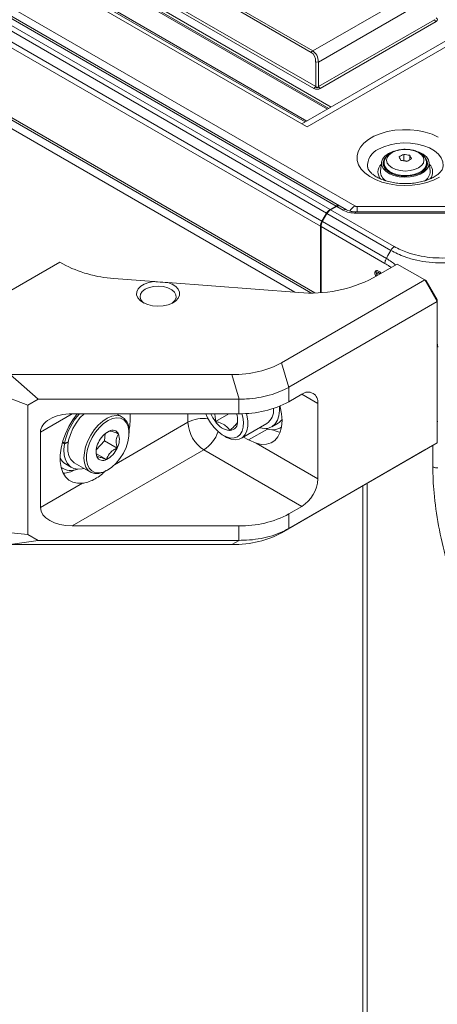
# Model space of a CAD drawing. Header units: millimetres. Extents: x 0 to 1118, y 0 to 864.
# Tile 220 of 256: x 858 to 887, y 150 to 219. Entities that reach past the tile are written whole.
import ezdxf

# ---------------------------------------------------------------- set-up
doc = ezdxf.new("R2010")
doc.units = ezdxf.units.MM

msp = doc.modelspace()

# ---------------------------------------------------------------- linework, layer by layer
at = {"color": 7, "linetype": 'Continuous', "lineweight": 15}
for p, q in [((881.596, 205.885), (748.79, 282.553)), ((879.604, 205.367), (747.605, 281.569)), ((747.855, 281.833), (879.854, 205.631)), ((880.282, 205.878), (748.283, 282.08)), ((880.532, 205.903), (748.533, 282.105)), ((747.282, 281.009), (879.281, 204.808)), ((879.177, 204.459), (747.178, 280.661)), ((747.282, 275.497), (878.501, 199.746)), ((839.936, 235.655), (879.67, 212.717)), ((919.857, 235.917), (877.873, 211.68)), ((920.216, 235.71), (878.232, 211.473)), ((920.216, 235.708), (878.232, 211.471)), ((877.873, 211.678), (836.871, 235.348)), ((837.271, 235.387), (878.105, 211.814)), ((878.532, 216.724), (860.791, 226.966)), ((860.891, 227.072), (878.632, 216.83)), ((878.715, 214.181), (858.423, 225.895)), ((858.548, 226.027), (878.84, 214.313)), ((878.632, 216.83), (884.879, 220.436)), ((885.722, 219.902), (879.04, 216.045)), ((879.04, 214.313), (887.222, 219.036)), ((887.347, 218.904), (879.165, 214.181)), ((878.84, 214.313), (878.84, 216.045)), ((879.04, 216.045), (879.04, 214.313)), ((877.873, 211.68), (878.232, 211.473)), ((877.873, 211.68), (877.873, 211.678)), ((878.232, 211.471), (877.873, 211.678)), ((878.232, 211.473), (878.232, 211.471)), ((885.054, 209.531), (885.054, 209.103)), ((885.486, 209.464), (885.486, 209.152)), ((883.485, 208.951), (883.423, 208.341)), ((883.67, 208.903), (883.67, 208.731)), ((885.054, 209.103), (885.013, 209.079)), ((885.33, 209.06), (885.054, 209.103)), ((886.669, 208.765), (886.705, 208.69)), ((886.67, 208.731), (886.67, 208.903)), ((886.917, 208.341), (886.855, 208.951)), ((879.854, 205.631), (880.282, 205.878)), ((880.324, 205.854), (879.889, 205.611)), ((880.778, 205.592), (880.324, 205.854)), ((881.028, 205.617), (880.579, 205.876)), ((888.567, 205.843), (881.773, 205.843)), ((879.604, 205.367), (879.281, 204.808)), ((879.306, 204.793), (879.635, 205.35)), ((884.138, 202.75), (879.635, 205.35)), ((879.889, 205.611), (884.388, 203.014)), ((888.701, 205.472), (881.662, 205.472)), ((888.701, 205.381), (881.662, 205.381)), ((879.177, 199.769), (879.177, 204.459)), ((879.225, 199.772), (879.225, 204.432)), ((883.73, 201.831), (879.225, 204.432)), ((879.306, 204.793), (879.316, 204.787)), ((879.306, 204.741), (879.306, 204.793)), ((879.316, 204.787), (879.327, 204.781)), ((879.327, 204.781), (883.835, 202.179)), ((883.929, 202.387), (884.138, 202.75)), ((860.784, 201.919), (852.157, 196.939)), ((860.998, 201.795), (860.784, 201.919)), ((884.596, 201.786), (882.892, 200.803)), ((886.54, 200.664), (884.596, 201.786)), ((883.117, 201.255), (883.027, 201.205)), ((883.175, 200.995), (883.085, 200.944)), ((883.085, 200.944), (883.099, 200.922)), ((883.297, 201.219), (883.21, 201.166)), ((883.433, 201.171), (883.345, 201.118)), ((883.345, 201.118), (883.381, 201.085)), ((867.404, 200.556), (864.601, 200.769)), ((877.657, 199.777), (868.398, 200.481)), ((876.424, 194.823), (886.54, 200.664)), ((887.424, 199.133), (886.54, 200.664)), ((886.54, 200.664), (886.644, 200.604)), ((886.644, 200.604), (887.424, 199.252)), ((876.956, 193.09), (887.424, 199.133)), ((887.424, 199.133), (887.424, 199.252)), ((887.424, 189.171), (887.424, 199.133)), ((876.424, 194.823), (876.941, 193.081)), ((857.271, 193.986), (872.924, 193.986)), ((859.253, 192.244), (857.271, 193.986)), ((873.441, 192.244), (872.924, 193.986)), ((858.521, 191.821), (855.503, 192.966)), ((876.956, 193.09), (876.956, 192.069)), ((877.869, 192.596), (876.956, 192.069)), ((858.521, 191.821), (859.253, 192.244)), ((859.253, 192.244), (873.42, 192.244)), ((873.42, 191.224), (873.42, 192.244)), ((878.992, 191.948), (878.992, 186.62)), ((858.521, 182.705), (858.521, 191.821)), ((873.42, 191.224), (861.65, 191.224)), ((865.197, 190.988), (864.788, 191.224)), ((872.712, 191.224), (871.758, 190.673)), ((875.863, 191.56), (875.863, 191.591)), ((873.329, 190.7), (873.327, 190.784)), ((873.594, 189.489), (875.397, 190.529)), ((875.743, 190.297), (876.185, 190.552)), ((887.454, 190.679), (887.424, 190.697)), ((859.405, 189.927), (859.405, 184.599)), ((863.938, 189.308), (863.988, 189.823)), ((864.259, 189.993), (864.129, 189.906)), ((865.663, 189.855), (865.663, 189.957)), ((876.373, 190.227), (876.433, 190.262)), ((860.965, 189.184), (861.107, 189.102)), ((860.976, 189.226), (861.115, 189.146)), ((861.107, 189.102), (861.366, 189.184)), ((861.374, 189.229), (861.115, 189.146)), ((863.344, 188.672), (863.938, 189.308)), ((863.938, 189.308), (864.822, 188.797)), ((872.309, 189.692), (872.468, 189.6)), ((874.102, 189.369), (873.744, 189.576)), ((874.642, 189.131), (874.102, 189.369)), ((878.992, 186.62), (874.642, 189.131)), ((876.956, 183.128), (887.424, 189.171)), ((886.54, 188.66), (887.424, 189.171)), ((861.65, 183.303), (870.948, 188.671)), ((863.358, 188.389), (864.062, 187.983)), ((870.948, 188.671), (877.869, 184.676)), ((876.424, 182.82), (886.54, 188.66)), ((861.168, 187.684), (861.61, 187.429)), ((861.798, 187.754), (862.947, 187.09)), ((860.875, 187.42), (860.981, 187.359)), ((864.072, 187.202), (864.16, 187.253)), ((862.38, 186.317), (859.405, 184.599)), ((882.474, 186.313), (882.474, 92.995)), ((877.869, 184.676), (876.956, 184.148)), ((876.956, 183.128), (876.956, 184.148)), ((858.521, 182.705), (855.503, 183.004)), ((873.42, 183.303), (861.65, 183.303)), ((873.42, 183.303), (873.42, 182.282)), ((876.424, 182.82), (876.941, 183.119)), ((876.956, 183.128), (876.941, 183.119)), ((859.253, 182.282), (857.271, 181.983)), ((858.521, 182.705), (859.253, 182.282)), ((859.253, 182.282), (873.42, 182.282)), ((873.441, 182.282), (872.924, 181.983)), ((857.271, 181.983), (872.924, 181.983))]:
    msp.add_line(p, q, dxfattribs=at)
at = {"color": 9, "linetype": 'Continuous', "lineweight": 15}
for p, q in [((747.178, 275.726), (878.786, 199.75)), ((877.378, 199.798), (747.552, 274.745)), ((840.493, 235.643), (879.938, 212.872)), ((879.766, 212.773), (840.381, 235.509)), ((878.222, 211.882), (838.488, 234.82)), ((881.773, 205.843), (881.773, 205.472)), ((881.662, 205.381), (881.662, 205.472)), ((879.316, 204.762), (879.316, 204.787)), ((887.424, 196.226), (887.454, 195.91)), ((878.992, 191.948), (877.869, 192.596)), ((861.65, 191.224), (859.405, 189.927)), ((869.826, 190.615), (869.826, 191.224)), ((869.826, 190.615), (864.642, 187.623)), ((874.102, 189.369), (875.435, 190.139)), ((887.101, 187.475), (887.101, 188.984)), ((882.165, 93.439), (882.165, 186.135))]:
    msp.add_line(p, q, dxfattribs=at)
at = {"color": 7, "linetype": 'Continuous', "lineweight": 15, "flags": 128}
for points in [[(887.486, 210.752), (887.054, 210.947), (886.572, 211.101), (886.054, 211.207), (885.513, 211.264), (884.964, 211.271), (884.419, 211.226), (883.895, 211.132), (883.403, 210.99), (882.957, 210.804), (882.568, 210.58), (882.247, 210.322), (882.001, 210.038), (881.837, 209.735), (881.76, 209.421), (881.771, 209.104), (881.87, 208.792), (882.055, 208.493), (882.32, 208.215), (882.659, 207.965), (883.063, 207.75), (883.522, 207.575), (884.023, 207.444), (884.554, 207.362), (885.101, 207.33), (885.65, 207.35), (886.186, 207.419), (886.696, 207.538), (887.167, 207.702), (887.586, 207.908)], [(885.833, 209.79), (886.138, 209.692), (886.431, 209.542), (886.655, 209.356), (886.8, 209.146), (886.857, 208.922), (886.823, 208.697), (886.699, 208.482), (886.494, 208.29), (886.217, 208.13), (885.883, 208.011), (885.511, 207.94), (885.121, 207.92), (884.733, 207.953), (884.369, 208.036), (884.048, 208.166), (883.788, 208.335), (883.602, 208.534), (883.5, 208.753), (883.489, 208.979), (883.568, 209.2), (883.734, 209.405), (883.977, 209.583), (883.977, 209.583)], [(883.79, 209.332), (883.666, 209.164), (883.598, 208.949), (883.621, 208.73), (883.734, 208.521), (883.93, 208.333), (884.199, 208.178), (884.524, 208.065), (884.886, 208), (885.265, 207.986), (885.639, 208.026), (885.985, 208.116), (886.284, 208.251), (886.518, 208.423), (886.674, 208.623), (886.742, 208.839), (886.719, 209.058), (886.606, 209.267), (886.518, 209.364)], [(884.238, 209.653), (884.029, 209.495), (883.897, 209.312), (883.852, 209.115), (883.897, 208.918), (884.029, 208.734), (884.238, 208.577), (884.511, 208.456), (884.829, 208.38), (885.17, 208.354), (885.511, 208.38), (885.829, 208.456), (886.102, 208.577), (886.311, 208.734), (886.443, 208.918), (886.488, 209.115), (886.443, 209.312), (886.311, 209.495), (886.102, 209.653), (885.829, 209.774), (885.511, 209.85), (885.17, 209.876), (884.829, 209.85), (884.511, 209.774), (884.238, 209.653)], [(883.977, 209.583), (884.284, 209.723), (884.354, 209.747)], [(883.635, 208.69), (883.666, 208.756), (883.67, 208.763)], [(883.67, 208.731), (883.677, 208.649), (883.694, 208.577)], [(886.646, 208.577), (886.669, 208.703), (886.67, 208.731)], [(867.404, 200.556), (867.053, 200.488), (866.74, 200.372), (866.485, 200.216), (866.303, 200.029), (866.205, 199.823), (866.196, 199.608), (866.276, 199.399), (866.443, 199.207), (866.684, 199.045), (866.986, 198.92), (867.332, 198.842), (867.7, 198.814), (868.069, 198.838), (868.417, 198.913), (868.723, 199.034), (868.969, 199.194), (869.141, 199.384), (869.228, 199.593), (869.226, 199.807), (869.134, 200.015), (868.957, 200.203), (868.707, 200.362), (868.398, 200.481)], [(868.696, 199.021), (868.729, 199.045), (868.899, 199.22), (868.982, 199.415), (868.97, 199.615), (868.865, 199.806), (868.674, 199.974), (868.413, 200.105), (868.099, 200.192), (867.757, 200.226), (867.411, 200.205), (867.088, 200.132), (866.812, 200.01)], [(866.812, 200.01), (866.602, 199.851), (866.475, 199.664), (866.439, 199.465), (866.498, 199.267), (866.647, 199.086), (866.731, 199.021)], [(862.011, 191.224), (861.7, 190.791), (861.416, 190.309), (861.18, 189.806), (860.997, 189.296), (860.872, 188.79), (860.809, 188.303), (860.809, 187.846), (860.872, 187.431), (860.997, 187.069), (861.18, 186.769), (861.416, 186.539), (861.7, 186.385), (862.024, 186.31), (862.38, 186.317)], [(861.798, 187.754), (861.732, 187.797), (861.544, 187.99), (861.412, 188.253), (861.343, 188.576), (861.338, 188.945), (861.397, 189.344), (861.52, 189.759), (861.7, 190.171), (861.929, 190.564), (862.2, 190.922), (862.493, 191.224)], [(871.074, 191.224), (871.201, 190.939), (871.413, 190.573), (871.665, 190.241), (871.945, 189.957), (872.241, 189.733), (872.54, 189.58), (872.829, 189.505), (873.095, 189.509), (873.327, 189.594), (873.514, 189.756), (873.649, 189.987), (873.725, 190.277), (873.739, 190.614), (873.691, 190.983), (873.629, 191.226)], [(873.953, 191.24), (873.985, 191.116), (874.051, 190.715), (874.052, 190.342), (873.988, 190.015), (873.862, 189.746), (873.679, 189.546), (873.446, 189.423), (873.173, 189.383), (872.872, 189.427), (872.554, 189.554), (872.468, 189.6)], [(876.328, 191.762), (876.341, 191.715), (876.439, 191.214), (876.473, 190.738), (876.439, 190.301), (876.341, 189.914), (876.179, 189.589), (875.959, 189.334), (875.687, 189.157), (875.371, 189.063), (875.019, 189.054), (874.642, 189.131)], [(874.88, 190.231), (874.907, 190.223), (875.227, 190.174), (875.521, 190.206), (875.778, 190.318), (875.989, 190.506), (876.147, 190.763), (876.248, 191.082), (876.287, 191.452), (876.276, 191.74)], [(864.072, 187.202), (863.855, 187.094), (863.543, 187.001), (863.251, 186.991), (862.994, 187.065), (862.78, 187.22), (862.62, 187.45), (862.519, 187.744), (862.481, 188.092), (862.509, 188.478), (862.6, 188.887), (862.752, 189.303), (862.958, 189.708), (863.209, 190.085), (863.496, 190.419), (863.806, 190.697), (864.128, 190.907), (864.446, 191.041), (864.75, 191.092), (865.026, 191.06), (865.026, 191.06)], [(865.061, 190.897), (864.792, 190.927), (864.494, 190.873), (864.182, 190.736), (863.87, 190.523), (863.569, 190.242), (863.295, 189.907), (863.058, 189.532), (862.87, 189.133), (862.738, 188.728), (862.668, 188.334), (862.664, 187.968), (862.724, 187.647), (862.848, 187.385), (863.029, 187.193), (863.259, 187.079), (863.529, 187.049), (863.826, 187.103), (864.138, 187.24), (864.451, 187.453), (864.751, 187.734), (865.025, 188.069), (865.262, 188.444), (865.45, 188.843), (865.582, 189.248), (865.652, 189.642), (865.657, 190.008), (865.596, 190.329), (865.472, 190.591), (865.292, 190.783), (865.061, 190.897)], [(862.474, 187.363), (862.362, 187.335), (862.047, 187.307), (861.762, 187.36), (861.516, 187.492), (861.318, 187.699), (861.174, 187.973), (861.09, 188.306), (861.067, 188.687), (861.107, 189.102)]]:
    msp.add_lwpolyline(points, dxfattribs=at)
at = {"color": 9, "linetype": 'Continuous', "lineweight": 15, "flags": 128}
for points in [[(883.277, 209.885), (883.657, 210.067), (884.089, 210.205), (884.557, 210.296), (885.046, 210.335), (885.54, 210.322), (886.021, 210.257), (886.473, 210.142), (886.88, 209.981), (887.229, 209.779), (887.509, 209.544), (887.708, 209.283), (887.821, 209.005), (887.844, 208.72), (887.825, 208.595)], [(886.67, 208.89), (886.652, 208.768), (886.547, 208.56), (886.355, 208.373), (886.089, 208.219), (885.766, 208.109), (885.405, 208.048), (885.029, 208.041), (884.662, 208.089), (884.327, 208.187), (884.045, 208.331), (883.834, 208.51), (883.706, 208.715), (883.67, 208.9)]]:
    msp.add_lwpolyline(points, dxfattribs=at)
at = {"color": 7, "linetype": 'Continuous', "lineweight": 15}
for centre, radius, start, end in [((887.538, 219.21), 0.361, 208.85561, 238.04533), ((878.785, 216.585), 0.289, 121.95467, 151.14439), ((878.94, 215.495), 0.558, 79.6798, 100.3202), ((878.524, 214.487), 0.361, 301.95467, 331.14439), ((879.356, 214.487), 0.361, 208.85561, 238.04533), ((886.722, 206.276), 3.657, 117.13404, 122.86058), ((880.935, 207.431), 4.259, 23.04794, 26.74899), ((884.569, 204.963), 4.593, 78.47803, 83.93589), ((887.27, 205.96), 3.657, 117.13404, 122.86058), ((881.683, 207.547), 4.259, 23.04794, 26.74899), ((884.368, 204.531), 4.593, 78.47803, 83.93589), ((884.207, 208.325), 0.784, 178.81657, 237.4303), ((886.122, 208.328), 0.796, 300.46032, 0.95314), ((880.425, 205.689), 0.237, 57.04555, 126.97657), ((881.766, 206.203), 0.361, 241.95976, 271.1441), ((880.236, 205.019), 0.721, 121.95467, 151.14439), ((881.626, 207.184), 1.804, 241.95976, 271.1441), ((879.898, 204.434), 0.721, 148.85627, 178.0435), ((865.101, 209.365), 8.61, 241.54157, 266.67523), ((878.551, 209.083), 9.35, 264.50956, 297.66391), ((878.307, 192.059), 0.693, 350.78596, 129.20329), ((873.565, 198.437), 7.215, 268.8559, 298.04024), ((865.337, 188.314), 4.303, 137.45432, 168.8482), ((862.055, 190.915), 3.695, 347.19516, 4.7827), ((873.73, 192.165), 2.473, 202.37876, 217.1138), ((871.609, 190.742), 1.72, 358.6146, 16.25491), ((874.741, 191.447), 1.127, 305.55521, 5.75697), ((864.589, 190.073), 1.08, 353.87994, 66.14778), ((872.263, 190.726), 2.44, 182.60548, 237.39452), ((872.947, 191.425), 1.407, 212.29853, 263.06245), ((872.726, 190.633), 0.607, 274.84781, 6.39506), ((875.718, 191.351), 0.926, 300.3052, 324.5103), ((865.025, 188.515), 1.664, 117.41333, 156.51898), ((864.502, 189.594), 0.467, 26.44903, 121.41152), ((863.732, 189.411), 1.251, 330.59703, 18.19814), ((875.784, 191.345), 1.26, 248.95667, 301.02667), ((876.722, 192.051), 2.177, 244.46616, 259.8481), ((864.588, 188.564), 1.251, 150.59703, 198.19814), ((863.295, 189.46), 1.664, 297.41333, 336.51898), ((861.662, 188.515), 0.967, 207.08529, 239.28986), ((863.818, 188.382), 0.467, 206.44903, 301.41152), ((861.571, 188.444), 1.23, 235.36768, 292.44646), ((860.849, 189.217), 2.203, 274.48096, 297.08549), ((876.555, 186.731), 2.44, 302.60548, 357.39452), ((873.565, 190.516), 7.215, 268.8559, 298.04024)]:
    msp.add_arc(centre, radius, start, end, dxfattribs=at)
at = {"color": 9, "linetype": 'Continuous', "lineweight": 15}
for centre, radius, start, end in [((883.78, 208.714), 1.274, 113.25079, 184.13508), ((883.979, 208.283), 0.739, 133.34389, 224.07466), ((886.366, 208.284), 0.735, 319.27331, 46.87141), ((882.114, 205.068), 0.967, 122.37972, 151.75058), ((880.925, 205.387), 0.252, 65.82836, 125.60577), ((870.938, 188.474), 2.413, 82.8819, 117.4499), ((869.626, 190.732), 2.449, 302.68857, 341.48281)]:
    msp.add_arc(centre, radius, start, end, dxfattribs=at)
at = {"color": 7, "linetype": 'Continuous', "lineweight": 15}
for centre, major_axis, ratio, start_param, end_param in [((886.672, 219.034), (0.779, 0), 0.333297, 5.759587, 6.806784), ((877.79, 215.438), (0.742, 1.286), 0.577335, 5.497828, 6.283226), ((877.89, 215.381), (0.696, 1.474), 0.624946, 5.44626, 6.231658), ((878.94, 214.57), (0.45, 0), 0.999892, 4.18879, 5.235988), ((878.94, 214.774), (0, 0.533), 0.375022, 2.617994, 3.665191), ((880.324, 205.446), (0.257, 0.429), 0.587369, 0.009037, 0.794354), ((879.889, 205.203), (0.257, 0.429), 0.587369, 0.794354, 1.579752), ((879.572, 204.639), (0.244, 0.437), 0.567218, 1.562288, 2.347686), ((870.873, 199.701), (7.319, -2.916), 0.671527, 5.247776, 5.795805), ((873.42, 199.213), (-3.536, 6.124), 0.577335, 3.137393, 3.141552), ((873.42, 199.213), (0, 6.969), 0.717448, 3.141593, 3.145752), ((861.65, 189.927), (2.245, 0), 0.577382, 1.570796, 3.141593), ((861.65, 184.599), (2.245, 0), 0.577382, 3.141593, 4.712389), ((870.873, 187.698), (7.319, -2.916), 0.671527, 5.247776, 5.795805), ((873.42, 181.086), (5, 0), 0.239253, 1.566637, 1.570796)]:
    msp.add_ellipse(centre, major_axis=major_axis, ratio=ratio, start_param=start_param, end_param=end_param, dxfattribs=at)
for points, knots in [([(884.166, 209.642), (884.12, 209.613), (883.988, 209.53), (883.823, 209.367), (883.708, 209.152), (883.66, 208.992), (883.673, 208.909), (883.675, 208.899)], [0, 0, 0, 0, 0.161478, 0.464748, 0.720327, 0.966717, 1, 1, 1, 1]), ([(885.291, 209.877), (885.243, 209.88), (885.082, 209.894), (884.802, 209.864), (884.482, 209.79), (884.276, 209.704), (884.179, 209.649), (884.166, 209.642)], [0, 0, 0, 0, 0.118888, 0.401475, 0.685724, 0.957504, 1, 1, 1, 1]), ([(886.666, 208.886), (886.668, 208.894), (886.682, 208.979), (886.636, 209.143), (886.527, 209.352), (886.348, 209.534), (886.112, 209.687), (885.821, 209.8), (885.539, 209.867), (885.358, 209.874), (885.291, 209.877)], [0, 0, 0, 0, 0.015527, 0.156321, 0.294736, 0.438132, 0.590463, 0.74885, 0.90809, 1, 1, 1, 1]), ([(887.822, 208.599), (887.815, 208.57), (887.8, 208.503), (887.721, 208.367), (887.576, 208.202), (887.361, 208.03), (887.075, 207.864), (886.733, 207.718), (886.342, 207.599), (885.913, 207.515), (885.459, 207.469), (884.996, 207.464), (884.537, 207.5), (884.098, 207.576), (883.693, 207.688), (883.336, 207.829), (883.038, 207.991), (882.806, 208.164), (882.643, 208.334), (882.55, 208.487), (882.513, 208.574), (882.512, 208.612), (882.512, 208.614)], [0, 0, 0, 0, 0.041045, 0.093118, 0.142972, 0.196024, 0.248653, 0.301479, 0.354851, 0.408773, 0.463112, 0.517691, 0.572314, 0.62673, 0.680738, 0.73416, 0.78688, 0.838932, 0.890715, 0.94298, 0.997791, 1, 1, 1, 1]), ([(881.662, 205.472), (881.62, 205.473), (881.495, 205.476), (881.297, 205.508), (881.126, 205.564), (881.053, 205.603), (881.028, 205.617)], [0, 0, 0, 0, 0.1693869, 0.5035697, 0.831612, 1, 1, 1, 1]), ([(884.388, 203.014), (884.689, 202.863), (885.205, 202.605), (886.086, 202.372), (886.911, 202.24), (887.757, 202.197), (888.593, 202.238), (889.391, 202.355), (890.141, 202.551), (890.734, 202.779), (891.05, 202.951), (891.167, 203.014)], [0, 0, 0, 0, 0.1584128, 0.2711139, 0.3838354, 0.4991898, 0.6083334, 0.7174776, 0.826751, 0.9360043, 1, 1, 1, 1]), ([(883.835, 202.179), (883.844, 202.195), (883.873, 202.25), (883.905, 202.317), (883.925, 202.37), (883.928, 202.383), (883.929, 202.386), (883.929, 202.387)], [0, 0, 0, 0, 0.245202, 0.817535, 0.960682, 0.992151, 1, 1, 1, 1]), ([(891.417, 202.75), (891.291, 202.682), (890.955, 202.499), (890.321, 202.247), (889.52, 202.028), (888.659, 201.892), (887.76, 201.846), (886.851, 201.897), (885.964, 202.046), (885.019, 202.306), (884.462, 202.587), (884.138, 202.75)], [0, 0, 0, 0, 0.063881, 0.171582, 0.282525, 0.390047, 0.500815, 0.616212, 0.727169, 0.841682, 1, 1, 1, 1]), ([(883.027, 201.205), (883.025, 201.186), (883.019, 201.143), (883.031, 201.063), (883.057, 200.992), (883.079, 200.954), (883.085, 200.944)], [0, 0, 0, 0, 0.247593, 0.566285, 0.881741, 1, 1, 1, 1]), ([(883.361, 201.232), (883.31, 201.266), (883.231, 201.321), (883.13, 201.329), (883.066, 201.299), (883.037, 201.248), (883.029, 201.213), (883.027, 201.205)], [0, 0, 0, 0, 0.348853, 0.550932, 0.753331, 0.946333, 1, 1, 1, 1]), ([(883.117, 201.255), (883.115, 201.236), (883.109, 201.193), (883.121, 201.114), (883.147, 201.043), (883.169, 201.006), (883.175, 200.995)], [0, 0, 0, 0, 0.249386, 0.568019, 0.883407, 1, 1, 1, 1]), ([(883.148, 201.321), (883.138, 201.308), (883.124, 201.289), (883.119, 201.263), (883.117, 201.255)], [0, 0, 0, 0, 0.712342, 1, 1, 1, 1]), ([(883.183, 200.995), (883.18, 201.001), (883.168, 201.025), (883.162, 201.066), (883.165, 201.093), (883.166, 201.106)], [0, 0, 0, 0, 0.162236, 0.62794, 1, 1, 1, 1]), ([(883.166, 201.106), (883.171, 201.122), (883.18, 201.15), (883.21, 201.169), (883.249, 201.169), (883.296, 201.154), (883.33, 201.129), (883.345, 201.118)], [0, 0, 0, 0, 0.226603, 0.389656, 0.552485, 0.801707, 1, 1, 1, 1]), ([(883.462, 201.137), (883.458, 201.141), (883.427, 201.177), (883.392, 201.206), (883.361, 201.232)], [0, 0, 0, 0, 0.1147332, 1, 1, 1, 1]), ([(868.398, 200.481), (868.161, 200.493), (867.832, 200.509), (867.498, 200.546), (867.404, 200.556)], [0, 0, 0, 0, 0.720445, 1, 1, 1, 1]), ([(876.941, 193.081), (876.735, 192.976), (876.317, 192.762), (875.584, 192.524), (874.791, 192.35), (874.068, 192.26), (873.612, 192.249), (873.441, 192.244)], [0, 0, 0, 0, 0.213887, 0.433971, 0.647858, 0.867954, 1, 1, 1, 1]), ([(871.698, 191.224), (871.715, 191.165), (871.767, 190.988), (871.761, 190.799), (871.758, 190.673)], [0, 0, 0, 0, 0.333699, 1, 1, 1, 1]), ([(871.758, 190.673), (871.831, 190.655), (872.063, 190.598), (872.417, 190.45), (872.659, 190.227), (872.746, 190.08), (872.777, 190.028)], [0, 0, 0, 0, 0.156025, 0.493707, 0.819058, 1, 1, 1, 1]), ([(872.777, 190.028), (872.847, 190.092), (872.989, 190.224), (873.186, 190.429), (873.306, 190.597), (873.322, 190.669), (873.329, 190.7)], [0, 0, 0, 0, 0.216458, 0.440316, 0.751904, 1, 1, 1, 1]), ([(864.92, 189.802), (864.869, 189.822), (864.706, 189.887), (864.466, 189.971), (864.319, 189.999), (864.275, 189.994), (864.259, 189.993)], [0, 0, 0, 0, 0.156025, 0.493707, 0.819058, 1, 1, 1, 1]), ([(864.822, 188.797), (864.787, 188.97), (864.727, 189.264), (864.799, 189.6), (864.883, 189.74), (864.92, 189.802)], [0, 0, 0, 0, 0.439131, 0.751378, 1, 1, 1, 1]), ([(863.346, 188.626), (863.343, 188.571), (863.336, 188.427), (863.376, 188.271), (863.4, 188.174)], [0, 0, 0, 0, 0.377553, 1, 1, 1, 1]), ([(864.062, 187.983), (864.121, 188.128), (864.224, 188.376), (864.532, 188.644), (864.733, 188.75), (864.822, 188.797)], [0, 0, 0, 0, 0.439131, 0.751378, 1, 1, 1, 1]), ([(863.4, 188.174), (863.416, 188.176), (863.46, 188.181), (863.608, 188.152), (863.847, 188.068), (864.01, 188.004), (864.062, 187.983)], [0, 0, 0, 0, 0.180942, 0.506293, 0.843975, 1, 1, 1, 1]), ([(864.019, 187.207), (863.942, 187.132), (863.733, 186.928), (863.38, 186.674), (862.959, 186.456), (862.621, 186.353), (862.434, 186.325), (862.38, 186.317)], [0, 0, 0, 0, 0.147572, 0.399629, 0.645182, 0.897878, 1, 1, 1, 1]), ([(887.101, 95.458), (887.121, 96.473), (887.162, 98.504), (887.445, 101.411), (887.86, 104.223), (888.403, 106.935), (889.072, 109.669), (889.845, 112.347), (890.713, 114.971), (891.928, 118.286), (893.583, 122.292), (895.135, 125.831), (896.291, 128.637), (897.082, 130.677), (897.933, 133.222), (898.637, 135.904), (899.058, 138.279), (899.273, 140.269), (899.371, 141.807), (899.4, 143.387), (899.358, 145.009), (899.242, 146.668), (899.051, 148.362), (898.783, 150.085), (898.44, 151.831), (898.022, 153.596), (897.535, 155.373), (896.983, 157.155), (896.375, 158.939), (895.502, 161.317), (894.319, 164.282), (892.83, 167.828), (891.511, 170.984), (890.406, 173.756), (889.517, 176.142), (888.712, 178.539), (888.023, 180.941), (887.494, 183.323), (887.165, 185.523), (887.121, 186.866), (887.101, 187.475)], [0, 0, 0, 0, 0.03161, 0.06328, 0.095007, 0.126745, 0.158412, 0.194005, 0.226759, 0.259514, 0.325003, 0.390489, 0.40686, 0.439606, 0.472359, 0.50512, 0.53789, 0.554285, 0.570679, 0.587078, 0.603476, 0.619878, 0.63628, 0.652683, 0.669087, 0.685486, 0.701886, 0.718261, 0.734645, 0.75103, 0.783779, 0.816524, 0.849269, 0.871187, 0.893109, 0.915009, 0.937209, 0.959443, 0.981595, 1, 1, 1, 1]), ([(876.941, 183.119), (876.735, 183.011), (876.317, 182.79), (875.584, 182.542), (874.791, 182.37), (874.068, 182.292), (873.612, 182.285), (873.441, 182.282)], [0, 0, 0, 0, 0.213887, 0.433971, 0.647858, 0.867954, 1, 1, 1, 1])]:
    msp.add_open_spline(points, degree=3, knots=knots, dxfattribs=at)
for points in [[(884.138, 202.75), (884.156, 202.778), (884.19, 202.833), (884.252, 202.906), (884.319, 202.969), (884.365, 202.999), (884.388, 203.014)], [(883.835, 202.179), (883.819, 202.15), (883.788, 202.092), (883.756, 202.002), (883.734, 201.913), (883.731, 201.858), (883.73, 201.831)], [(887.454, 187.392), (887.422, 187.393), (887.356, 187.395), (887.262, 187.412), (887.174, 187.438), (887.125, 187.463), (887.101, 187.475)]]:
    msp.add_open_spline(points, degree=3, dxfattribs=at)
at = {"color": 9, "linetype": 'Continuous', "lineweight": 15}
for points, knots in [([(884.163, 201.537), (884.129, 201.565), (883.987, 201.682), (883.841, 201.767), (883.73, 201.831)], [0, 0, 0, 0, 0.240153, 1, 1, 1, 1]), ([(883.835, 202.179), (883.954, 202.107), (884.172, 201.977), (884.386, 201.801), (884.483, 201.721)], [0, 0, 0, 0, 0.545605, 1, 1, 1, 1])]:
    msp.add_open_spline(points, degree=3, knots=knots, dxfattribs=at)

doc.saveas('drawing.dxf')
